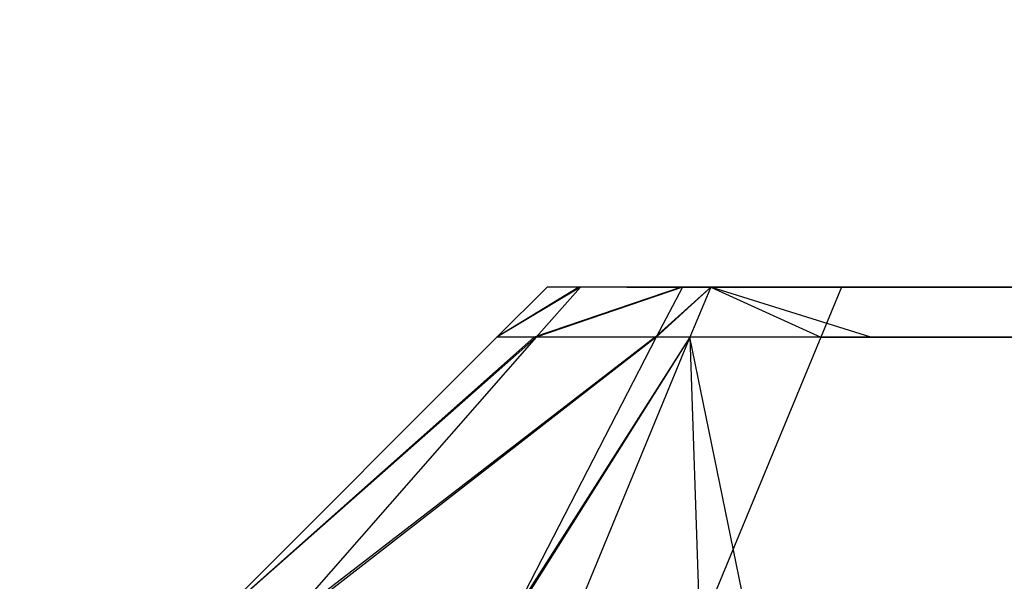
# Model space of a CAD drawing. Extents: x 0 to 1.6, y -0.5 to 0.
# Tile 15 of 181: x 0.01359 to 0.01608, y -0.48254 to -0.48112. Entities that reach past the tile are written whole.
import ezdxf

# ---------------------------------------------------------------- set-up
doc = ezdxf.new("R2010")
doc.units = 0
for name, color, linetype in [('L24_FRONT_FINION_1', 7, 'CONTINUOUS'), ('L25_FRONT_FINION_2___REPLACEMTF', 7, 'CONTINUOUS'), ('L39_ABDECKPL_0___REPLACEMTFOREM', 7, 'CONTINUOUS'), ('L43_KORPUS1_0', 7, 'CONTINUOUS'), ('L8_FRONT_FINION_1', 7, 'CONTINUOUS'), ('L9_FRONT_FINION_2___REPLACEMTFO', 7, 'CONTINUOUS')]:
    doc.layers.add(name, color=color, linetype=linetype)

msp = doc.modelspace()

# ---------------------------------------------------------------- linework, layer by layer
at = {"layer": 'L24_FRONT_FINION_1', "color": 8}
for points, invisible_edges in [([(0.014799, -0.481919, 0.348722), (0.015011, -0.481792, 0.348689), (0.014899, -0.481919, 0.348621), (0.014799, -0.481919, 0.348722)], 13), ([(0.015011, -0.481792, 0.348689), (0.014799, -0.481919, 0.348722), (0.014927, -0.481792, 0.348774), (0.015011, -0.481792, 0.348689)], 14), ([(0.014799, -0.481919, 0.585364), (0.014927, -0.481792, 0.349284), (0.014799, -0.481919, 0.349232), (0.014799, -0.481919, 0.585364)], 13), ([(0.014927, -0.481792, 0.349284), (0.014799, -0.481919, 0.585364), (0.014927, -0.481792, 0.585312), (0.014927, -0.481792, 0.349284)], 14), ([(0.014799, -0.481919, 0.349232), (0.014927, -0.481792, 0.348774), (0.014799, -0.481919, 0.348722), (0.014799, -0.481919, 0.349232)], 13), ([(0.014927, -0.481792, 0.348774), (0.014799, -0.481919, 0.349232), (0.014927, -0.481792, 0.349284), (0.014927, -0.481792, 0.348774)], 14), ([(0.014799, -0.481919, 0.585832), (0.015007, -0.481792, 0.585859), (0.014927, -0.481792, 0.585779), (0.014799, -0.481919, 0.585832)], 13), ([(0.015007, -0.481792, 0.585859), (0.014799, -0.481919, 0.585832), (0.014894, -0.481919, 0.585927), (0.015007, -0.481792, 0.585859)], 14), ([(0.014799, -0.481919, 0.585364), (0.014927, -0.481792, 0.585779), (0.014927, -0.481792, 0.585312), (0.014799, -0.481919, 0.585364)], 13), ([(0.014927, -0.481792, 0.585779), (0.014799, -0.481919, 0.585364), (0.014799, -0.481919, 0.585832), (0.014927, -0.481792, 0.585779)], 14), ([(0.014894, -0.481919, 0.585927), (0.015266, -0.481792, 0.586118), (0.015007, -0.481792, 0.585859), (0.014894, -0.481919, 0.585927)], 13), ([(0.015266, -0.481792, 0.586118), (0.014894, -0.481919, 0.585927), (0.0152, -0.481919, 0.586232), (0.015266, -0.481792, 0.586118)], 14), ([(0.014899, -0.481919, 0.348621), (0.015269, -0.481792, 0.348433), (0.015203, -0.481919, 0.348318), (0.014899, -0.481919, 0.348621)], 13), ([(0.015269, -0.481792, 0.348433), (0.014899, -0.481919, 0.348621), (0.015011, -0.481792, 0.348689), (0.015269, -0.481792, 0.348433)], 14), ([(0.0152, -0.481919, 0.586232), (0.015341, -0.481792, 0.586193), (0.015266, -0.481792, 0.586118), (0.0152, -0.481919, 0.586232)], 13), ([(0.015341, -0.481792, 0.586193), (0.0152, -0.481919, 0.586232), (0.015288, -0.481919, 0.58632), (0.015341, -0.481792, 0.586193)], 14), ([(0.015203, -0.481919, 0.348318), (0.015341, -0.481792, 0.34836), (0.015288, -0.481919, 0.348233), (0.015203, -0.481919, 0.348318)], 13), ([(0.015341, -0.481792, 0.34836), (0.015203, -0.481919, 0.348318), (0.015269, -0.481792, 0.348433), (0.015341, -0.481792, 0.34836)], 14), ([(0.015341, -0.481792, 0.34836), (0.015746, -0.481919, 0.348233), (0.015288, -0.481919, 0.348233), (0.015341, -0.481792, 0.34836)], 13), ([(0.015619, -0.481919, 0.58632), (0.015341, -0.481792, 0.586193), (0.015288, -0.481919, 0.58632), (0.015619, -0.481919, 0.58632)], 13), ([(0.015746, -0.481919, 0.348233), (0.015341, -0.481792, 0.34836), (0.015798, -0.481792, 0.34836), (0.015746, -0.481919, 0.348233)], 14), ([(0.015341, -0.481792, 0.586193), (0.015619, -0.481919, 0.58632), (0.015672, -0.481792, 0.586193), (0.015341, -0.481792, 0.586193)], 14), ([(0.506, -0.481919, 0.58632), (0.015672, -0.481792, 0.586193), (0.015619, -0.481919, 0.58632), (0.506, -0.481919, 0.58632)], 13), ([(0.015672, -0.481792, 0.586193), (0.506, -0.481919, 0.58632), (0.506, -0.481792, 0.586193), (0.015672, -0.481792, 0.586193)], 14), ([(0.015798, -0.481792, 0.34836), (0.506, -0.481919, 0.348233), (0.015746, -0.481919, 0.348233), (0.015798, -0.481792, 0.34836)], 13), ([(0.506, -0.481919, 0.348233), (0.015798, -0.481792, 0.34836), (0.506, -0.481792, 0.34836), (0.506, -0.481919, 0.348233)], 14), ([(0.014059, -0.482659, 0.348415), (0.014899, -0.481919, 0.348621), (0.014249, -0.482659, 0.348226), (0.014059, -0.482659, 0.348415)], 13), ([(0.014899, -0.481919, 0.348621), (0.014059, -0.482659, 0.348415), (0.014799, -0.481919, 0.348722), (0.014899, -0.481919, 0.348621)], 14), ([(0.014799, -0.481919, 0.585364), (0.014059, -0.482659, 0.348927), (0.014059, -0.482659, 0.58567), (0.014799, -0.481919, 0.585364)], 13), ([(0.014059, -0.482659, 0.348927), (0.014799, -0.481919, 0.585364), (0.014799, -0.481919, 0.349232), (0.014059, -0.482659, 0.348927)], 14), ([(0.014799, -0.481919, 0.349232), (0.014059, -0.482659, 0.348415), (0.014059, -0.482659, 0.348927), (0.014799, -0.481919, 0.349232)], 13), ([(0.014059, -0.482659, 0.348415), (0.014799, -0.481919, 0.349232), (0.014799, -0.481919, 0.348722), (0.014059, -0.482659, 0.348415)], 14), ([(0.014059, -0.482659, 0.586138), (0.014894, -0.481919, 0.585927), (0.014799, -0.481919, 0.585832), (0.014059, -0.482659, 0.586138)], 13), ([(0.014894, -0.481919, 0.585927), (0.014059, -0.482659, 0.586138), (0.014239, -0.482659, 0.586317), (0.014894, -0.481919, 0.585927)], 14), ([(0.014799, -0.481919, 0.585832), (0.014059, -0.482659, 0.58567), (0.014059, -0.482659, 0.586138), (0.014799, -0.481919, 0.585832)], 13), ([(0.014059, -0.482659, 0.58567), (0.014799, -0.481919, 0.585832), (0.014799, -0.481919, 0.585364), (0.014059, -0.482659, 0.58567)], 14), ([(0.014239, -0.482659, 0.586317), (0.0152, -0.481919, 0.586232), (0.014894, -0.481919, 0.585927), (0.014239, -0.482659, 0.586317)], 13), ([(0.0152, -0.481919, 0.586232), (0.014239, -0.482659, 0.586317), (0.014816, -0.482659, 0.586893), (0.0152, -0.481919, 0.586232)], 14), ([(0.014249, -0.482659, 0.348226), (0.015203, -0.481919, 0.348318), (0.014821, -0.482659, 0.347655), (0.014249, -0.482659, 0.348226)], 13), ([(0.015203, -0.481919, 0.348318), (0.014249, -0.482659, 0.348226), (0.014899, -0.481919, 0.348621), (0.015203, -0.481919, 0.348318)], 14), ([(0.014816, -0.482659, 0.586893), (0.015288, -0.481919, 0.58632), (0.0152, -0.481919, 0.586232), (0.014816, -0.482659, 0.586893)], 13), ([(0.015288, -0.481919, 0.58632), (0.014816, -0.482659, 0.586893), (0.014982, -0.482659, 0.587059), (0.015288, -0.481919, 0.58632)], 14), ([(0.014821, -0.482659, 0.347655), (0.015288, -0.481919, 0.348233), (0.014982, -0.482659, 0.347494), (0.014821, -0.482659, 0.347655)], 13), ([(0.015288, -0.481919, 0.348233), (0.014821, -0.482659, 0.347655), (0.015203, -0.481919, 0.348318), (0.015288, -0.481919, 0.348233)], 14), ([(0.015288, -0.481919, 0.348233), (0.01544, -0.482659, 0.347494), (0.014982, -0.482659, 0.347494), (0.015288, -0.481919, 0.348233)], 13), ([(0.015313, -0.482659, 0.587059), (0.015288, -0.481919, 0.58632), (0.014982, -0.482659, 0.587059), (0.015313, -0.482659, 0.587059)], 13), ([(0.01544, -0.482659, 0.347494), (0.015288, -0.481919, 0.348233), (0.015746, -0.481919, 0.348233), (0.01544, -0.482659, 0.347494)], 14), ([(0.015288, -0.481919, 0.58632), (0.015313, -0.482659, 0.587059), (0.015619, -0.481919, 0.58632), (0.015288, -0.481919, 0.58632)], 14), ([(0.506, -0.482659, 0.587059), (0.015619, -0.481919, 0.58632), (0.015313, -0.482659, 0.587059), (0.506, -0.482659, 0.587059)], 13), ([(0.015746, -0.481919, 0.348233), (0.506, -0.482659, 0.347494), (0.01544, -0.482659, 0.347494), (0.015746, -0.481919, 0.348233)], 13), ([(0.015619, -0.481919, 0.58632), (0.506, -0.482659, 0.587059), (0.506, -0.481919, 0.58632), (0.015619, -0.481919, 0.58632)], 14), ([(0.506, -0.482659, 0.347494), (0.015746, -0.481919, 0.348233), (0.506, -0.481919, 0.348233), (0.506, -0.482659, 0.347494)], 14)]:
    msp.add_3dface(points, dxfattribs=dict(at, invisible_edges=invisible_edges))
at = {"layer": 'L25_FRONT_FINION_2___REPLACEMTF', "color": 250}
for points, invisible_edges in [([(0.014927, -0.481792, 0.585779), (0.015128, -0.481792, 0.585312), (0.014927, -0.481792, 0.585312), (0.014927, -0.481792, 0.585779)], 13), ([(0.015128, -0.481792, 0.585312), (0.014927, -0.481792, 0.585779), (0.015128, -0.481792, 0.58558), (0.015128, -0.481792, 0.585312)], 14), ([(0.014927, -0.481792, 0.585779), (0.01515, -0.481792, 0.585717), (0.015128, -0.481792, 0.58558), (0.014927, -0.481792, 0.585779)], 13), ([(0.01515, -0.481792, 0.585717), (0.014927, -0.481792, 0.585779), (0.015007, -0.481792, 0.585859), (0.01515, -0.481792, 0.585717)], 14), ([(0.014927, -0.481792, 0.349284), (0.015128, -0.481792, 0.348989), (0.014927, -0.481792, 0.348774), (0.014927, -0.481792, 0.349284)], 13), ([(0.015128, -0.481792, 0.348989), (0.014927, -0.481792, 0.349284), (0.015128, -0.481792, 0.349284), (0.015128, -0.481792, 0.348989)], 14), ([(0.014927, -0.481792, 0.585312), (0.015128, -0.481792, 0.349284), (0.014927, -0.481792, 0.349284), (0.014927, -0.481792, 0.585312)], 13), ([(0.015128, -0.481792, 0.349284), (0.014927, -0.481792, 0.585312), (0.015128, -0.481792, 0.585312), (0.015128, -0.481792, 0.349284)], 14), ([(0.014927, -0.481792, 0.348774), (0.015154, -0.481792, 0.348832), (0.015011, -0.481792, 0.348689), (0.014927, -0.481792, 0.348774)], 13), ([(0.015154, -0.481792, 0.348832), (0.014927, -0.481792, 0.348774), (0.015128, -0.481792, 0.348989), (0.015154, -0.481792, 0.348832)], 14), ([(0.015007, -0.481792, 0.585859), (0.015409, -0.481792, 0.585976), (0.01515, -0.481792, 0.585717), (0.015007, -0.481792, 0.585859)], 13), ([(0.015409, -0.481792, 0.585976), (0.015007, -0.481792, 0.585859), (0.015266, -0.481792, 0.586118), (0.015409, -0.481792, 0.585976)], 14), ([(0.015011, -0.481792, 0.348689), (0.015411, -0.481792, 0.348575), (0.015269, -0.481792, 0.348433), (0.015011, -0.481792, 0.348689)], 13), ([(0.015411, -0.481792, 0.348575), (0.015011, -0.481792, 0.348689), (0.015154, -0.481792, 0.348832), (0.015411, -0.481792, 0.348575)], 14), ([(0.506, -0.481792, 0.585991), (0.015154, -0.481792, 0.348832), (0.015128, -0.481792, 0.348989), (0.506, -0.481792, 0.585991)], 13), ([(0.506, -0.481792, 0.585991), (0.015128, -0.481792, 0.348989), (0.015128, -0.481792, 0.349284), (0.506, -0.481792, 0.585991)], 10), ([(0.506, -0.481792, 0.585991), (0.015128, -0.481792, 0.349284), (0.015128, -0.481792, 0.585312), (0.506, -0.481792, 0.585991)], 13), ([(0.506, -0.481792, 0.585991), (0.015128, -0.481792, 0.585312), (0.015128, -0.481792, 0.58558), (0.506, -0.481792, 0.585991)], 10), ([(0.506, -0.481792, 0.585991), (0.015128, -0.481792, 0.58558), (0.01515, -0.481792, 0.585717), (0.506, -0.481792, 0.585991)], 15), ([(0.506, -0.481792, 0.585991), (0.01515, -0.481792, 0.585717), (0.015409, -0.481792, 0.585976), (0.506, -0.481792, 0.585991)], 15), ([(0.506, -0.481792, 0.585991), (0.015411, -0.481792, 0.348575), (0.015154, -0.481792, 0.348832), (0.506, -0.481792, 0.585991)], 10), ([(0.015266, -0.481792, 0.586118), (0.015497, -0.481792, 0.585991), (0.015409, -0.481792, 0.585976), (0.015266, -0.481792, 0.586118)], 13), ([(0.015497, -0.481792, 0.585991), (0.015266, -0.481792, 0.586118), (0.015341, -0.481792, 0.586193), (0.015497, -0.481792, 0.585991)], 14), ([(0.015269, -0.481792, 0.348433), (0.015578, -0.481792, 0.348562), (0.015341, -0.481792, 0.34836), (0.015269, -0.481792, 0.348433)], 13), ([(0.015578, -0.481792, 0.348562), (0.015269, -0.481792, 0.348433), (0.015411, -0.481792, 0.348575), (0.015578, -0.481792, 0.348562)], 14), ([(0.015341, -0.481792, 0.586193), (0.015672, -0.481792, 0.585991), (0.015497, -0.481792, 0.585991), (0.015341, -0.481792, 0.586193)], 13), ([(0.015672, -0.481792, 0.585991), (0.015341, -0.481792, 0.586193), (0.015672, -0.481792, 0.586193), (0.015672, -0.481792, 0.585991)], 14), ([(0.015578, -0.481792, 0.348562), (0.015798, -0.481792, 0.34836), (0.015341, -0.481792, 0.34836), (0.015578, -0.481792, 0.348562)], 13), ([(0.506, -0.481792, 0.585991), (0.015409, -0.481792, 0.585976), (0.015672, -0.481792, 0.585991), (0.506, -0.481792, 0.585991)], 15), ([(0.015672, -0.481792, 0.585991), (0.015409, -0.481792, 0.585976), (0.015497, -0.481792, 0.585991), (0.015672, -0.481792, 0.585991)], 9), ([(0.015411, -0.481792, 0.348575), (0.015798, -0.481792, 0.348562), (0.015578, -0.481792, 0.348562), (0.015411, -0.481792, 0.348575)], 13), ([(0.015798, -0.481792, 0.348562), (0.015411, -0.481792, 0.348575), (0.506, -0.481792, 0.348562), (0.015798, -0.481792, 0.348562)], 10), ([(0.506, -0.481792, 0.348562), (0.015411, -0.481792, 0.348575), (0.506, -0.481792, 0.585991), (0.506, -0.481792, 0.348562)], 13), ([(0.015798, -0.481792, 0.34836), (0.015578, -0.481792, 0.348562), (0.015798, -0.481792, 0.348562), (0.015798, -0.481792, 0.34836)], 14), ([(0.015672, -0.481792, 0.586193), (0.506, -0.481792, 0.585991), (0.015672, -0.481792, 0.585991), (0.015672, -0.481792, 0.586193)], 13), ([(0.506, -0.481792, 0.585991), (0.015672, -0.481792, 0.586193), (0.506, -0.481792, 0.586193), (0.506, -0.481792, 0.585991)], 14), ([(0.015798, -0.481792, 0.348562), (0.506, -0.481792, 0.34836), (0.015798, -0.481792, 0.34836), (0.015798, -0.481792, 0.348562)], 13), ([(0.506, -0.481792, 0.34836), (0.015798, -0.481792, 0.348562), (0.506, -0.481792, 0.348562), (0.506, -0.481792, 0.34836)], 14)]:
    msp.add_3dface(points, dxfattribs=dict(at, invisible_edges=invisible_edges))
at = {"layer": 'L39_ABDECKPL_0___REPLACEMTFOREM', "color": 39, "invisible_edges": 15}
for points in [[(0.001665, -0.49991, 0.58701), (0.001616, -0.00109, 0.58701), (0.471779, -0.00109, 0.58701), (0.001665, -0.49991, 0.58701)], [(0.001616, -0.001093, 0.598999), (0.001665, -0.499907, 0.598999), (0.475865, -0.001093, 0.598999), (0.001616, -0.001093, 0.598999)], [(0.001665, -0.49991, 0.58701), (0.471779, -0.00109, 0.58701), (0.471779, -0.49991, 0.58701), (0.001665, -0.49991, 0.58701)], [(0.475865, -0.001093, 0.598999), (0.001665, -0.499907, 0.598999), (0.471779, -0.499907, 0.598999), (0.475865, -0.001093, 0.598999)]]:
    msp.add_3dface(points, dxfattribs=at)
at = {"layer": 'L43_KORPUS1_0', "color": 8, "invisible_edges": 15}
for points in [[(0.002909, -0.497406), (0.002912, -0.000594), (0.7, -0.497406), (0.002909, -0.497406)], [(0.002912, -0.000596, 0.00769), (0.002909, -0.497404, 0.00769), (0.7, -0.497404, 0.00769), (0.002912, -0.000596, 0.00769)], [(0.7, -0.497406), (0.002912, -0.000594), (0.7, -0.000594), (0.7, -0.497406)], [(0.002912, -0.000596, 0.00769), (0.7, -0.497404, 0.00769), (0.7, -0.000596, 0.00769), (0.002912, -0.000596, 0.00769)]]:
    msp.add_3dface(points, dxfattribs=at)
at = {"layer": 'L8_FRONT_FINION_1', "color": 8}
for points, invisible_edges in [([(0.014799, -0.481919, 0.012139), (0.015011, -0.481792, 0.012107), (0.014899, -0.481919, 0.012039), (0.014799, -0.481919, 0.012139)], 13), ([(0.015011, -0.481792, 0.012107), (0.014799, -0.481919, 0.012139), (0.014927, -0.481792, 0.012192), (0.015011, -0.481792, 0.012107)], 14), ([(0.014799, -0.481919, 0.342668), (0.014927, -0.481792, 0.012702), (0.014799, -0.481919, 0.012649), (0.014799, -0.481919, 0.342668)], 13), ([(0.014927, -0.481792, 0.012702), (0.014799, -0.481919, 0.342668), (0.014927, -0.481792, 0.342615), (0.014927, -0.481792, 0.012702)], 14), ([(0.014799, -0.481919, 0.012649), (0.014927, -0.481792, 0.012192), (0.014799, -0.481919, 0.012139), (0.014799, -0.481919, 0.012649)], 13), ([(0.014927, -0.481792, 0.012192), (0.014799, -0.481919, 0.012649), (0.014927, -0.481792, 0.012702), (0.014927, -0.481792, 0.012192)], 14), ([(0.014799, -0.481919, 0.343135), (0.015007, -0.481792, 0.343163), (0.014927, -0.481792, 0.343082), (0.014799, -0.481919, 0.343135)], 13), ([(0.015007, -0.481792, 0.343163), (0.014799, -0.481919, 0.343135), (0.014894, -0.481919, 0.34323), (0.015007, -0.481792, 0.343163)], 14), ([(0.014799, -0.481919, 0.342668), (0.014927, -0.481792, 0.343082), (0.014927, -0.481792, 0.342615), (0.014799, -0.481919, 0.342668)], 13), ([(0.014927, -0.481792, 0.343082), (0.014799, -0.481919, 0.342668), (0.014799, -0.481919, 0.343135), (0.014927, -0.481792, 0.343082)], 14), ([(0.014894, -0.481919, 0.34323), (0.015266, -0.481792, 0.343422), (0.015007, -0.481792, 0.343163), (0.014894, -0.481919, 0.34323)], 13), ([(0.015266, -0.481792, 0.343422), (0.014894, -0.481919, 0.34323), (0.0152, -0.481919, 0.343536), (0.015266, -0.481792, 0.343422)], 14), ([(0.014899, -0.481919, 0.012039), (0.015269, -0.481792, 0.01185), (0.015203, -0.481919, 0.011736), (0.014899, -0.481919, 0.012039)], 13), ([(0.015269, -0.481792, 0.01185), (0.014899, -0.481919, 0.012039), (0.015011, -0.481792, 0.012107), (0.015269, -0.481792, 0.01185)], 14), ([(0.0152, -0.481919, 0.343536), (0.015341, -0.481792, 0.343496), (0.015266, -0.481792, 0.343422), (0.0152, -0.481919, 0.343536)], 13), ([(0.015341, -0.481792, 0.343496), (0.0152, -0.481919, 0.343536), (0.015288, -0.481919, 0.343623), (0.015341, -0.481792, 0.343496)], 14), ([(0.015203, -0.481919, 0.011736), (0.015341, -0.481792, 0.011778), (0.015288, -0.481919, 0.011651), (0.015203, -0.481919, 0.011736)], 13), ([(0.015341, -0.481792, 0.011778), (0.015203, -0.481919, 0.011736), (0.015269, -0.481792, 0.01185), (0.015341, -0.481792, 0.011778)], 14), ([(0.015341, -0.481792, 0.011778), (0.015746, -0.481919, 0.011651), (0.015288, -0.481919, 0.011651), (0.015341, -0.481792, 0.011778)], 13), ([(0.015619, -0.481919, 0.343623), (0.015341, -0.481792, 0.343496), (0.015288, -0.481919, 0.343623), (0.015619, -0.481919, 0.343623)], 13), ([(0.015746, -0.481919, 0.011651), (0.015341, -0.481792, 0.011778), (0.015798, -0.481792, 0.011778), (0.015746, -0.481919, 0.011651)], 14), ([(0.015341, -0.481792, 0.343496), (0.015619, -0.481919, 0.343623), (0.015672, -0.481792, 0.343496), (0.015341, -0.481792, 0.343496)], 14), ([(0.5, -0.481919, 0.343623), (0.015672, -0.481792, 0.343496), (0.015619, -0.481919, 0.343623), (0.5, -0.481919, 0.343623)], 13), ([(0.015672, -0.481792, 0.343496), (0.5, -0.481919, 0.343623), (0.5, -0.481792, 0.343496), (0.015672, -0.481792, 0.343496)], 14), ([(0.015798, -0.481792, 0.011778), (0.5, -0.481919, 0.011651), (0.015746, -0.481919, 0.011651), (0.015798, -0.481792, 0.011778)], 13), ([(0.5, -0.481919, 0.011651), (0.015798, -0.481792, 0.011778), (0.5, -0.481792, 0.011778), (0.5, -0.481919, 0.011651)], 14), ([(0.014059, -0.482659, 0.011833), (0.014899, -0.481919, 0.012039), (0.014249, -0.482659, 0.011644), (0.014059, -0.482659, 0.011833)], 13), ([(0.014899, -0.481919, 0.012039), (0.014059, -0.482659, 0.011833), (0.014799, -0.481919, 0.012139), (0.014899, -0.481919, 0.012039)], 14), ([(0.014799, -0.481919, 0.342668), (0.014059, -0.482659, 0.012344), (0.014059, -0.482659, 0.342973), (0.014799, -0.481919, 0.342668)], 13), ([(0.014059, -0.482659, 0.012344), (0.014799, -0.481919, 0.342668), (0.014799, -0.481919, 0.012649), (0.014059, -0.482659, 0.012344)], 14), ([(0.014799, -0.481919, 0.012649), (0.014059, -0.482659, 0.011833), (0.014059, -0.482659, 0.012344), (0.014799, -0.481919, 0.012649)], 13), ([(0.014059, -0.482659, 0.011833), (0.014799, -0.481919, 0.012649), (0.014799, -0.481919, 0.012139), (0.014059, -0.482659, 0.011833)], 14), ([(0.014059, -0.482659, 0.343441), (0.014894, -0.481919, 0.34323), (0.014799, -0.481919, 0.343135), (0.014059, -0.482659, 0.343441)], 13), ([(0.014894, -0.481919, 0.34323), (0.014059, -0.482659, 0.343441), (0.014239, -0.482659, 0.34362), (0.014894, -0.481919, 0.34323)], 14), ([(0.014799, -0.481919, 0.343135), (0.014059, -0.482659, 0.342973), (0.014059, -0.482659, 0.343441), (0.014799, -0.481919, 0.343135)], 13), ([(0.014059, -0.482659, 0.342973), (0.014799, -0.481919, 0.343135), (0.014799, -0.481919, 0.342668), (0.014059, -0.482659, 0.342973)], 14), ([(0.014239, -0.482659, 0.34362), (0.0152, -0.481919, 0.343536), (0.014894, -0.481919, 0.34323), (0.014239, -0.482659, 0.34362)], 13), ([(0.0152, -0.481919, 0.343536), (0.014239, -0.482659, 0.34362), (0.014816, -0.482659, 0.344196), (0.0152, -0.481919, 0.343536)], 14), ([(0.014249, -0.482659, 0.011644), (0.015203, -0.481919, 0.011736), (0.014821, -0.482659, 0.011072), (0.014249, -0.482659, 0.011644)], 13), ([(0.015203, -0.481919, 0.011736), (0.014249, -0.482659, 0.011644), (0.014899, -0.481919, 0.012039), (0.015203, -0.481919, 0.011736)], 14), ([(0.014816, -0.482659, 0.344196), (0.015288, -0.481919, 0.343623), (0.0152, -0.481919, 0.343536), (0.014816, -0.482659, 0.344196)], 13), ([(0.015288, -0.481919, 0.343623), (0.014816, -0.482659, 0.344196), (0.014982, -0.482659, 0.344362), (0.015288, -0.481919, 0.343623)], 14), ([(0.014821, -0.482659, 0.011072), (0.015288, -0.481919, 0.011651), (0.014982, -0.482659, 0.010912), (0.014821, -0.482659, 0.011072)], 13), ([(0.015288, -0.481919, 0.011651), (0.014821, -0.482659, 0.011072), (0.015203, -0.481919, 0.011736), (0.015288, -0.481919, 0.011651)], 14), ([(0.015288, -0.481919, 0.011651), (0.01544, -0.482659, 0.010912), (0.014982, -0.482659, 0.010912), (0.015288, -0.481919, 0.011651)], 13), ([(0.015313, -0.482659, 0.344362), (0.015288, -0.481919, 0.343623), (0.014982, -0.482659, 0.344362), (0.015313, -0.482659, 0.344362)], 13), ([(0.01544, -0.482659, 0.010912), (0.015288, -0.481919, 0.011651), (0.015746, -0.481919, 0.011651), (0.01544, -0.482659, 0.010912)], 14), ([(0.015288, -0.481919, 0.343623), (0.015313, -0.482659, 0.344362), (0.015619, -0.481919, 0.343623), (0.015288, -0.481919, 0.343623)], 14), ([(0.5, -0.482659, 0.344362), (0.015619, -0.481919, 0.343623), (0.015313, -0.482659, 0.344362), (0.5, -0.482659, 0.344362)], 13), ([(0.015746, -0.481919, 0.011651), (0.5, -0.482659, 0.010912), (0.01544, -0.482659, 0.010912), (0.015746, -0.481919, 0.011651)], 13), ([(0.015619, -0.481919, 0.343623), (0.5, -0.482659, 0.344362), (0.5, -0.481919, 0.343623), (0.015619, -0.481919, 0.343623)], 14), ([(0.5, -0.482659, 0.010912), (0.015746, -0.481919, 0.011651), (0.5, -0.481919, 0.011651), (0.5, -0.482659, 0.010912)], 14)]:
    msp.add_3dface(points, dxfattribs=dict(at, invisible_edges=invisible_edges))
at = {"layer": 'L9_FRONT_FINION_2___REPLACEMTFO', "color": 250}
for points, invisible_edges in [([(0.014927, -0.481792, 0.343082), (0.015128, -0.481792, 0.342615), (0.014927, -0.481792, 0.342615), (0.014927, -0.481792, 0.343082)], 13), ([(0.015128, -0.481792, 0.342615), (0.014927, -0.481792, 0.343082), (0.015128, -0.481792, 0.342883), (0.015128, -0.481792, 0.342615)], 14), ([(0.014927, -0.481792, 0.343082), (0.01515, -0.481792, 0.34302), (0.015128, -0.481792, 0.342883), (0.014927, -0.481792, 0.343082)], 13), ([(0.01515, -0.481792, 0.34302), (0.014927, -0.481792, 0.343082), (0.015007, -0.481792, 0.343163), (0.01515, -0.481792, 0.34302)], 14), ([(0.014927, -0.481792, 0.012702), (0.015128, -0.481792, 0.012275), (0.014927, -0.481792, 0.012192), (0.014927, -0.481792, 0.012702)], 13), ([(0.015128, -0.481792, 0.012275), (0.014927, -0.481792, 0.012702), (0.015128, -0.481792, 0.012702), (0.015128, -0.481792, 0.012275)], 14), ([(0.014927, -0.481792, 0.342615), (0.015128, -0.481792, 0.012702), (0.014927, -0.481792, 0.012702), (0.014927, -0.481792, 0.342615)], 13), ([(0.015128, -0.481792, 0.012702), (0.014927, -0.481792, 0.342615), (0.015128, -0.481792, 0.342615), (0.015128, -0.481792, 0.012702)], 14), ([(0.014927, -0.481792, 0.012192), (0.015154, -0.481792, 0.012249), (0.015011, -0.481792, 0.012107), (0.014927, -0.481792, 0.012192)], 13), ([(0.015154, -0.481792, 0.012249), (0.014927, -0.481792, 0.012192), (0.015128, -0.481792, 0.012275), (0.015154, -0.481792, 0.012249)], 14), ([(0.015007, -0.481792, 0.343163), (0.015409, -0.481792, 0.343279), (0.01515, -0.481792, 0.34302), (0.015007, -0.481792, 0.343163)], 13), ([(0.015409, -0.481792, 0.343279), (0.015007, -0.481792, 0.343163), (0.015266, -0.481792, 0.343422), (0.015409, -0.481792, 0.343279)], 14), ([(0.015011, -0.481792, 0.012107), (0.015411, -0.481792, 0.011993), (0.015269, -0.481792, 0.01185), (0.015011, -0.481792, 0.012107)], 13), ([(0.015411, -0.481792, 0.011993), (0.015011, -0.481792, 0.012107), (0.015154, -0.481792, 0.012249), (0.015411, -0.481792, 0.011993)], 14), ([(0.5, -0.481792, 0.343295), (0.015154, -0.481792, 0.012249), (0.015128, -0.481792, 0.012275), (0.5, -0.481792, 0.343295)], 13), ([(0.5, -0.481792, 0.343295), (0.015128, -0.481792, 0.012275), (0.015128, -0.481792, 0.012702), (0.5, -0.481792, 0.343295)], 10), ([(0.5, -0.481792, 0.343295), (0.015128, -0.481792, 0.012702), (0.015128, -0.481792, 0.342615), (0.5, -0.481792, 0.343295)], 13), ([(0.5, -0.481792, 0.343295), (0.015128, -0.481792, 0.342615), (0.015128, -0.481792, 0.342883), (0.5, -0.481792, 0.343295)], 10), ([(0.5, -0.481792, 0.343295), (0.015128, -0.481792, 0.342883), (0.01515, -0.481792, 0.34302), (0.5, -0.481792, 0.343295)], 15), ([(0.5, -0.481792, 0.343295), (0.01515, -0.481792, 0.34302), (0.015409, -0.481792, 0.343279), (0.5, -0.481792, 0.343295)], 15), ([(0.5, -0.481792, 0.343295), (0.015411, -0.481792, 0.011993), (0.015154, -0.481792, 0.012249), (0.5, -0.481792, 0.343295)], 10), ([(0.015266, -0.481792, 0.343422), (0.015497, -0.481792, 0.343295), (0.015409, -0.481792, 0.343279), (0.015266, -0.481792, 0.343422)], 13), ([(0.015497, -0.481792, 0.343295), (0.015266, -0.481792, 0.343422), (0.015341, -0.481792, 0.343496), (0.015497, -0.481792, 0.343295)], 14), ([(0.015269, -0.481792, 0.01185), (0.015424, -0.481792, 0.011979), (0.015341, -0.481792, 0.011778), (0.015269, -0.481792, 0.01185)], 13), ([(0.015424, -0.481792, 0.011979), (0.015269, -0.481792, 0.01185), (0.015411, -0.481792, 0.011993), (0.015424, -0.481792, 0.011979)], 14), ([(0.015341, -0.481792, 0.343496), (0.015672, -0.481792, 0.343295), (0.015497, -0.481792, 0.343295), (0.015341, -0.481792, 0.343496)], 13), ([(0.015672, -0.481792, 0.343295), (0.015341, -0.481792, 0.343496), (0.015672, -0.481792, 0.343496), (0.015672, -0.481792, 0.343295)], 14), ([(0.015424, -0.481792, 0.011979), (0.015798, -0.481792, 0.011778), (0.015341, -0.481792, 0.011778), (0.015424, -0.481792, 0.011979)], 13), ([(0.5, -0.481792, 0.343295), (0.015409, -0.481792, 0.343279), (0.015672, -0.481792, 0.343295), (0.5, -0.481792, 0.343295)], 15), ([(0.015672, -0.481792, 0.343295), (0.015409, -0.481792, 0.343279), (0.015497, -0.481792, 0.343295), (0.015672, -0.481792, 0.343295)], 9), ([(0.015411, -0.481792, 0.011993), (0.015798, -0.481792, 0.011979), (0.015424, -0.481792, 0.011979), (0.015411, -0.481792, 0.011993)], 13), ([(0.015798, -0.481792, 0.011979), (0.015411, -0.481792, 0.011993), (0.5, -0.481792, 0.011979), (0.015798, -0.481792, 0.011979)], 10), ([(0.5, -0.481792, 0.011979), (0.015411, -0.481792, 0.011993), (0.5, -0.481792, 0.343295), (0.5, -0.481792, 0.011979)], 13), ([(0.015798, -0.481792, 0.011778), (0.015424, -0.481792, 0.011979), (0.015798, -0.481792, 0.011979), (0.015798, -0.481792, 0.011778)], 14), ([(0.015672, -0.481792, 0.343496), (0.5, -0.481792, 0.343295), (0.015672, -0.481792, 0.343295), (0.015672, -0.481792, 0.343496)], 13), ([(0.5, -0.481792, 0.343295), (0.015672, -0.481792, 0.343496), (0.5, -0.481792, 0.343496), (0.5, -0.481792, 0.343295)], 14), ([(0.015798, -0.481792, 0.011979), (0.5, -0.481792, 0.011778), (0.015798, -0.481792, 0.011778), (0.015798, -0.481792, 0.011979)], 13), ([(0.5, -0.481792, 0.011778), (0.015798, -0.481792, 0.011979), (0.5, -0.481792, 0.011979), (0.5, -0.481792, 0.011778)], 14)]:
    msp.add_3dface(points, dxfattribs=dict(at, invisible_edges=invisible_edges))

doc.saveas('drawing.dxf')
